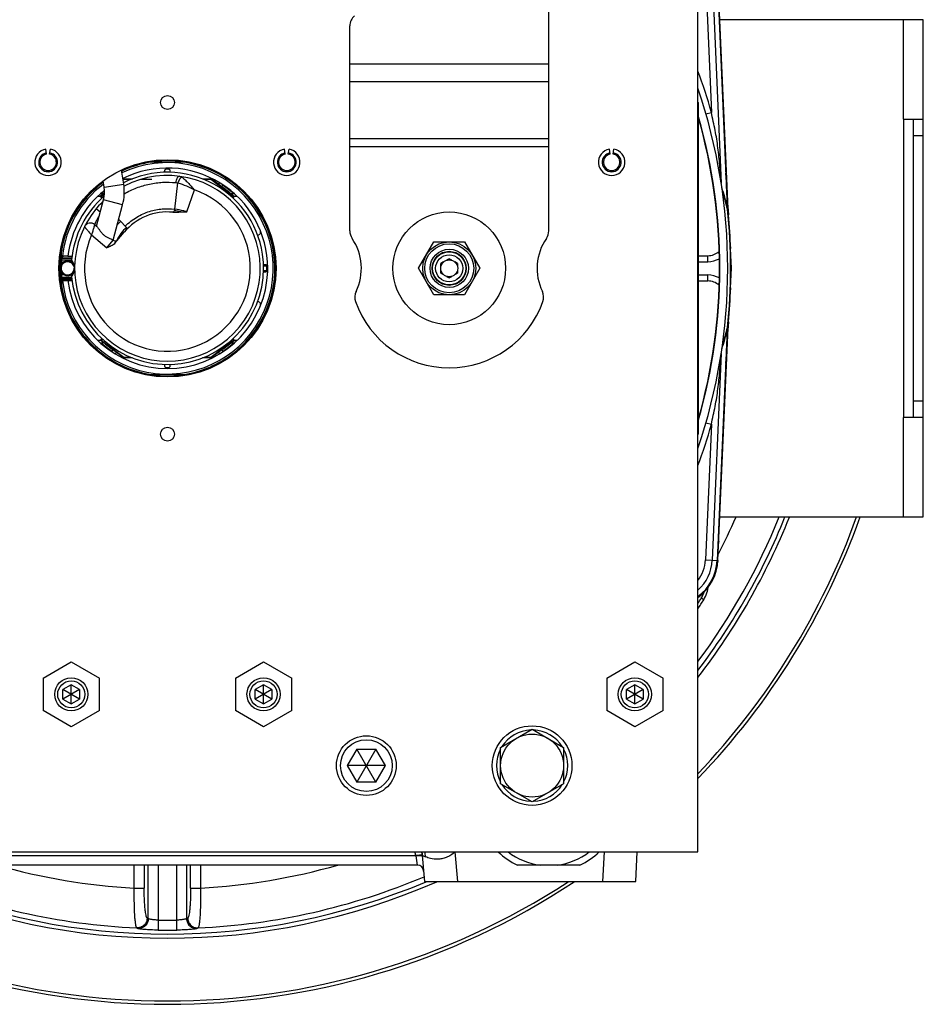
# Model space of a CAD drawing. Extents: x -1680 to 1181, y 8 to 1691.
# Tile 2 of 83: x -1497 to -1224, y 627 to 924. Entities that reach past the tile are written whole.
import ezdxf

# ---------------------------------------------------------------- set-up
doc = ezdxf.new("R2010")
doc.units = 0
doc.header["$LTSCALE"] = 65.395
doc.layers.get('0').update_dxf_attribs({"linetype": 'CONTINUOUS'})

msp = doc.modelspace()

# ---------------------------------------------------------------- linework, layer by layer
at = {"color": 7, "linetype": 'CONTINUOUS'}
for p, q in [((-1292.05, 672.76), (-1292.05, 1024.76)), ((-1337.05, 860.06), (-1337.05, 966.76)), ((-1224.05, 923.76), (-1285.44, 923.76)), ((-1224.05, 773.76), (-1224.05, 923.76)), ((-1397.05, 860.06), (-1397.05, 921.89)), ((-1292.05, 898.76), (-1291.85, 898.76)), ((-1291.85, 798.76), (-1291.85, 898.76)), ((-1230.05, 893.76), (-1224.05, 893.76)), ((-1230.05, 893.76), (-1230.05, 803.76)), ((-1227.05, 803.76), (-1227.05, 893.76)), ((-1488.49, 883.22), (-1488.75, 884.7)), ((-1487.62, 883.22), (-1487.36, 884.7)), ((-1416.49, 883.22), (-1416.75, 884.7)), ((-1415.62, 883.22), (-1415.36, 884.7)), ((-1318.49, 883.22), (-1318.75, 884.7)), ((-1317.62, 883.22), (-1317.36, 884.7)), ((-1376.29, 848.76), (-1371.67, 856.76)), ((-1371.67, 856.76), (-1362.43, 856.76)), ((-1362.43, 856.76), (-1357.81, 848.76)), ((-1291.85, 852.58), (-1289.05, 852.58)), ((-1368.74, 850.67), (-1369.55, 850.2)), ((-1369.55, 849.26), (-1369.55, 850.2)), ((-1367.05, 851.65), (-1367.87, 851.18)), ((-1366.24, 851.18), (-1367.05, 851.65)), ((-1364.55, 850.2), (-1365.37, 850.67)), ((-1364.55, 850.2), (-1364.55, 849.26)), ((-1291.85, 850.76), (-1289.05, 850.76)), ((-1371.67, 840.76), (-1376.29, 848.76)), ((-1369.55, 847.32), (-1369.55, 848.26)), ((-1369.55, 847.32), (-1368.74, 846.85)), ((-1365.37, 846.85), (-1364.55, 847.32)), ((-1364.55, 848.26), (-1364.55, 847.32)), ((-1357.81, 848.76), (-1362.43, 840.76)), ((-1291.85, 846.76), (-1289.05, 846.76)), ((-1367.87, 846.34), (-1367.05, 845.87)), ((-1367.05, 845.87), (-1366.24, 846.34)), ((-1291.85, 844.94), (-1289.05, 844.94)), ((-1362.43, 840.76), (-1371.67, 840.76)), ((-1224.05, 803.76), (-1230.05, 803.76)), ((-1291.85, 798.76), (-1292.05, 798.76)), ((-1285.44, 773.76), (-1224.05, 773.76)), ((-1489.55, 725.17), (-1481.05, 730.07)), ((-1481.05, 730.07), (-1472.55, 725.17)), ((-1431.55, 725.17), (-1423.05, 730.07)), ((-1423.05, 730.07), (-1414.55, 725.17)), ((-1319.55, 725.17), (-1311.05, 730.07)), ((-1311.05, 730.07), (-1302.55, 725.17)), ((-1489.55, 725.17), (-1489.55, 715.35)), ((-1472.55, 715.35), (-1472.55, 725.17)), ((-1431.55, 725.17), (-1431.55, 715.35)), ((-1414.55, 715.35), (-1414.55, 725.17)), ((-1319.55, 725.17), (-1319.55, 715.35)), ((-1302.55, 715.35), (-1302.55, 725.17)), ((-1481.05, 723.15), (-1483.55, 721.7)), ((-1478.55, 721.7), (-1481.05, 723.15)), ((-1481.05, 717.37), (-1481.05, 723.15)), ((-1423.05, 723.15), (-1425.55, 721.7)), ((-1420.55, 721.7), (-1423.05, 723.15)), ((-1423.05, 717.37), (-1423.05, 723.15)), ((-1311.05, 723.15), (-1313.55, 721.7)), ((-1308.55, 721.7), (-1311.05, 723.15)), ((-1311.05, 717.37), (-1311.05, 723.15)), ((-1478.55, 718.82), (-1483.55, 721.7)), ((-1483.55, 718.82), (-1483.55, 721.7)), ((-1478.55, 721.7), (-1483.55, 718.82)), ((-1483.55, 718.82), (-1481.05, 717.37)), ((-1481.05, 717.37), (-1478.55, 718.82)), ((-1478.55, 721.7), (-1478.55, 718.82)), ((-1420.55, 718.82), (-1425.55, 721.7)), ((-1425.55, 718.82), (-1425.55, 721.7)), ((-1420.55, 721.7), (-1425.55, 718.82)), ((-1425.55, 718.82), (-1423.05, 717.37)), ((-1423.05, 717.37), (-1420.55, 718.82)), ((-1420.55, 721.7), (-1420.55, 718.82)), ((-1308.55, 718.82), (-1313.55, 721.7)), ((-1313.55, 718.82), (-1313.55, 721.7)), ((-1308.55, 721.7), (-1313.55, 718.82)), ((-1313.55, 718.82), (-1311.05, 717.37)), ((-1311.05, 717.37), (-1308.55, 718.82)), ((-1308.55, 721.7), (-1308.55, 718.82)), ((-1481.05, 710.44), (-1489.55, 715.35)), ((-1472.55, 715.35), (-1481.05, 710.44)), ((-1423.05, 710.44), (-1431.55, 715.35)), ((-1414.55, 715.35), (-1423.05, 710.44)), ((-1311.05, 710.44), (-1319.55, 715.35)), ((-1302.55, 715.35), (-1311.05, 710.44)), ((-1351.55, 704.24), (-1342.05, 709.73)), ((-1342.05, 709.73), (-1332.55, 704.24)), ((-1351.55, 693.27), (-1351.55, 704.24)), ((-1332.55, 704.24), (-1332.55, 693.27)), ((-1394.94, 703.76), (-1397.83, 698.76)), ((-1394.94, 703.76), (-1389.17, 703.76)), ((-1389.17, 693.76), (-1394.94, 703.76)), ((-1389.17, 703.76), (-1394.94, 693.76)), ((-1386.28, 698.76), (-1389.17, 703.76)), ((-1386.28, 698.76), (-1397.83, 698.76)), ((-1397.83, 698.76), (-1394.94, 693.76)), ((-1389.17, 693.76), (-1386.28, 698.76)), ((-1389.17, 693.76), (-1394.94, 693.76)), ((-1342.05, 687.79), (-1351.55, 693.27)), ((-1332.55, 693.27), (-1342.05, 687.79)), ((-1612.05, 672.76), (-1292.05, 672.76))]:
    msp.add_line(p, q, dxfattribs=at)
at = {"color": 9, "linetype": 'CONTINUOUS'}
for p, q in [((-1289.74, 936.73), (-1287.95, 895.8)), ((-1287.75, 936.82), (-1285.02, 874.47)), ((-1230.05, 893.76), (-1230.05, 923.76)), ((-1397.05, 910.49), (-1337.05, 910.49)), ((-1337.05, 904.99), (-1397.05, 904.99)), ((-1291.85, 896.76), (-1292.05, 896.76)), ((-1289.6, 895.33), (-1287.95, 895.8)), ((-1224.05, 888.76), (-1227.05, 888.76)), ((-1397.05, 887.92), (-1337.05, 887.92)), ((-1337.05, 885.42), (-1397.05, 885.42)), ((-1471.16, 873.2), (-1465.23, 874.14)), ((-1465.17, 875.56), (-1465.43, 875.37)), ((-1449.84, 866.61), (-1448.87, 874.5)), ((-1432.18, 870.47), (-1438.93, 875.56)), ((-1471.07, 871.11), (-1471.92, 870.47)), ((-1471.92, 870.47), (-1471.66, 870.13)), ((-1446.2, 865.78), (-1443.93, 872.4)), ((-1432.45, 870.13), (-1432.18, 870.47)), ((-1471.63, 868.41), (-1471.82, 868.59)), ((-1465.56, 867.91), (-1471.35, 869.46)), ((-1473.5, 866.76), (-1472.34, 865.78)), ((-1282.94, 866.08), (-1282.98, 866.81)), ((-1466.17, 862.93), (-1467.16, 861.94)), ((-1474.94, 858.82), (-1470.34, 854.97)), ((-1470.34, 854.97), (-1468.41, 857.26)), ((-1289.05, 850.76), (-1289.05, 852.58)), ((-1282.3, 854.69), (-1282.16, 854.69)), ((-1289.05, 844.94), (-1289.05, 846.76)), ((-1282.16, 842.83), (-1282.3, 842.83)), ((-1282.98, 830.7), (-1282.94, 831.44)), ((-1471.66, 827.39), (-1471.92, 827.04)), ((-1471.92, 827.04), (-1465.17, 821.96)), ((-1438.93, 821.96), (-1432.18, 827.04)), ((-1432.18, 827.04), (-1432.45, 827.39)), ((-1285.02, 823.05), (-1287.75, 760.7)), ((-1227.05, 808.76), (-1224.05, 808.76)), ((-1289.6, 802.19), (-1287.95, 801.71)), ((-1230.05, 773.76), (-1230.05, 803.76)), ((-1292.05, 800.76), (-1291.85, 800.76)), ((-1287.95, 801.71), (-1289.74, 760.79)), ((-1289.74, 760.79), (-1286.22, 760.64)), ((-1290.28, 748.81), (-1291.05, 749.28)), ((-1526.93, 671.6), (-1377.18, 671.6)), ((-1377.17, 671.57), (-1376.76, 668.76)), ((-1365.29, 672.76), (-1365.27, 672.72)), ((-1364.48, 663.76), (-1365.27, 672.72)), ((-1320.31, 672.76), (-1320.79, 663.76)), ((-1462.04, 661.82), (-1462.04, 668.76)), ((-1459.06, 668.76), (-1459.06, 661.82)), ((-1457.83, 652.6), (-1457.83, 668.76)), ((-1454.85, 668.76), (-1454.85, 652.15)), ((-1449.25, 652.15), (-1449.25, 668.76)), ((-1446.27, 668.76), (-1446.27, 652.6)), ((-1445.05, 661.82), (-1445.05, 668.76)), ((-1442.06, 668.76), (-1442.06, 661.82)), ((-1462.04, 661.82), (-1459.06, 661.82)), ((-1445.05, 661.82), (-1442.06, 661.82)), ((-1457.83, 652.6), (-1458.16, 652.78)), ((-1454.85, 652.15), (-1454.89, 649.15)), ((-1449.21, 649.15), (-1449.25, 652.15)), ((-1445.94, 652.78), (-1446.27, 652.6)), ((-1461.28, 649.79), (-1460.95, 649.61)), ((-1443.15, 649.61), (-1442.82, 649.79))]:
    msp.add_line(p, q, dxfattribs=at)
at = {"color": 2, "linetype": 'CONTINUOUS'}
for p, q in [((-1286.22, 936.88), (-1283.18, 867.27)), ((-1282.95, 866.73), (-1286.01, 936.89)), ((-1452.8, 877.74), (-1452.8, 878.26)), ((-1452.3, 878.76), (-1451.8, 878.76)), ((-1451.3, 878.26), (-1451.3, 877.74)), ((-1465.24, 875.76), (-1462.63, 875.76)), ((-1463.12, 875.56), (-1465.17, 875.56)), ((-1456.75, 875.56), (-1460.15, 875.56)), ((-1441.47, 875.76), (-1438.86, 875.76)), ((-1438.93, 875.56), (-1440.99, 875.56)), ((-1436.34, 874.6), (-1436.69, 874.12)), ((-1435.62, 873.32), (-1435.2, 873.88)), ((-1435.62, 873.32), (-1435.38, 873.13)), ((-1431.94, 871.29), (-1435.26, 873.8)), ((-1435.25, 873.81), (-1431.93, 871.31)), ((-1471.3, 871.19), (-1472.35, 871.19)), ((-1471.81, 869.99), (-1472.2, 870.51)), ((-1472.19, 871.33), (-1472.18, 871.31)), ((-1472.18, 871.31), (-1471.05, 872.15)), ((-1471.05, 872.13), (-1472.16, 871.29)), ((-1472.16, 871.29), (-1472.09, 871.19)), ((-1471.06, 871.38), (-1471.3, 871.19)), ((-1433.22, 871.51), (-1432.76, 871.16)), ((-1431.76, 871.19), (-1432.8, 871.19)), ((-1431.9, 870.51), (-1432.3, 869.99)), ((-1432.02, 871.19), (-1431.94, 871.29)), ((-1431.93, 871.31), (-1431.91, 871.33)), ((-1474, 861.96), (-1473.42, 861.47)), ((-1464.05, 860.8), (-1466.74, 863.5)), ((-1468.47, 857.31), (-1468.41, 857.26)), ((-1482.08, 852.4), (-1483.74, 852.4)), ((-1281.95, 848.76), (-1282.16, 854.69)), ((-1484.35, 851.91), (-1484.35, 849.23)), ((-1484.25, 851.72), (-1484.25, 849.57)), ((-1480.9, 851.72), (-1484.25, 851.72)), ((-1484.05, 852.37), (-1484.05, 849.96)), ((-1484.05, 851.9), (-1480.88, 851.9)), ((-1480.92, 851.25), (-1484.05, 851.25)), ((-1484.05, 850.66), (-1483.36, 850.66)), ((-1484.05, 849.82), (-1484.05, 849.76)), ((-1483.21, 850.66), (-1482.77, 850.66)), ((-1481.53, 850.66), (-1481.09, 850.66)), ((-1480.95, 850.66), (-1480.53, 850.66)), ((-1422.55, 849.86), (-1423.07, 849.86)), ((-1423.06, 849.51), (-1422.55, 849.51)), ((-1484.33, 848.76), (-1484.4, 848.76)), ((-1484.35, 848.76), (-1484.35, 845.61)), ((-1484.25, 849.33), (-1484.25, 845.8)), ((-1484.05, 847.76), (-1483.94, 847.87)), ((-1484.05, 847.76), (-1484.05, 846.86)), ((-1484.05, 846.86), (-1482.77, 846.86)), ((-1481.53, 846.86), (-1480.53, 846.86)), ((-1422.55, 848.01), (-1423.07, 848.01)), ((-1423.07, 847.66), (-1422.55, 847.66)), ((-1422.05, 848.16), (-1422.05, 849.36)), ((-1282.16, 842.83), (-1281.95, 848.76)), ((-1484.25, 845.8), (-1480.9, 845.8)), ((-1484.05, 846.02), (-1484.05, 845.51)), ((-1480.92, 846.02), (-1484.05, 846.02)), ((-1480.88, 845.62), (-1484.05, 845.62)), ((-1484.05, 845.51), (-1480.87, 845.51)), ((-1482.11, 845.39), (-1482.08, 845.12)), ((-1480.85, 845.39), (-1482.11, 845.39)), ((-1283.18, 830.25), (-1286.22, 760.64)), ((-1286.01, 760.63), (-1282.95, 830.79)), ((-1472.35, 826.33), (-1471.3, 826.33)), ((-1472.2, 827), (-1471.8, 827.53)), ((-1472.18, 826.21), (-1472.19, 826.19)), ((-1468.85, 823.71), (-1472.18, 826.21)), ((-1472.09, 826.33), (-1472.16, 826.22)), ((-1472.16, 826.22), (-1468.84, 823.72)), ((-1470.88, 826.01), (-1471.35, 826.36)), ((-1435.26, 823.72), (-1431.94, 826.22)), ((-1431.93, 826.21), (-1435.25, 823.71)), ((-1433.22, 826.01), (-1432.8, 826.33)), ((-1432.8, 826.33), (-1431.76, 826.33)), ((-1432.3, 827.53), (-1431.9, 827)), ((-1431.94, 826.22), (-1432.02, 826.33)), ((-1431.91, 826.19), (-1431.93, 826.21)), ((-1468.48, 824.2), (-1468.91, 823.64)), ((-1468.73, 824.39), (-1468.48, 824.2)), ((-1467.77, 822.92), (-1467.41, 823.39)), ((-1436.69, 823.39), (-1436.34, 822.92)), ((-1435.38, 824.39), (-1435.67, 824.16)), ((-1435.2, 823.64), (-1435.62, 824.2)), ((-1462.63, 821.76), (-1465.24, 821.76)), ((-1465.17, 821.96), (-1463.12, 821.96)), ((-1452.8, 819.26), (-1452.8, 819.77)), ((-1451.3, 819.77), (-1451.3, 819.26)), ((-1438.86, 821.76), (-1441.48, 821.76)), ((-1440.98, 821.96), (-1438.93, 821.96)), ((-1451.8, 818.76), (-1452.3, 818.76)), ((-1375.18, 671.69), (-1375.19, 671.69))]:
    msp.add_line(p, q, dxfattribs=at)
at = {"color": 6, "linetype": 'CONTINUOUS'}
for p, q in [((-1446.98, 880.76), (-1457.13, 880.76)), ((-1465.23, 874.14), (-1465.91, 878.42)), ((-1471.16, 873.2), (-1471.46, 875.13)), ((-1465.46, 875.59), (-1465.24, 875.76)), ((-1435.62, 873.32), (-1438.86, 875.76)), ((-1473.06, 870.51), (-1472.2, 870.51)), ((-1471.3, 871.19), (-1472.2, 870.51)), ((-1471.92, 870.47), (-1472.2, 870.51)), ((-1433.22, 871.51), (-1435.38, 873.13)), ((-1432.76, 871.16), (-1431.9, 870.51)), ((-1432.18, 870.47), (-1431.9, 870.51)), ((-1431.9, 870.51), (-1431.04, 870.51)), ((-1473.48, 861.52), (-1471.35, 869.46)), ((-1468.41, 857.26), (-1465.56, 867.91)), ((-1467.87, 856.35), (-1465.08, 859.69)), ((-1484.05, 852.37), (-1484.05, 853.83)), ((-1483.6, 852.3), (-1483.38, 852.4)), ((-1482.08, 852.4), (-1480.82, 852.4)), ((-1484.05, 852.1), (-1483.6, 852.3)), ((-1484.05, 846.86), (-1484.05, 846.02)), ((-1281.95, 848.76), (-1282.19, 848.76)), ((-1484.05, 845.51), (-1484.05, 843.68)), ((-1483.74, 845.12), (-1480.82, 845.12)), ((-1472.2, 827), (-1473.07, 827)), ((-1471.92, 827.04), (-1472.2, 827)), ((-1471.35, 826.36), (-1472.2, 827)), ((-1470.88, 826.01), (-1468.73, 824.39)), ((-1435.38, 824.39), (-1433.22, 826.01)), ((-1432.8, 826.33), (-1431.9, 827)), ((-1432.18, 827.04), (-1431.9, 827)), ((-1431.04, 827), (-1431.9, 827)), ((-1465.24, 821.76), (-1468.48, 824.2)), ((-1435.67, 824.16), (-1438.86, 821.76)), ((-1457.13, 816.76), (-1446.98, 816.76)), ((-1375.2, 671.87), (-1375.18, 671.62)), ((-1375.18, 671.62), (-1374.49, 663.76)), ((-1310.79, 663.76), (-1310.32, 672.76)), ((-1376.76, 668.76), (-1527.35, 668.76)), ((-1327.66, 668.76), (-1346.45, 668.76)), ((-1374.49, 663.76), (-1310.79, 663.76))]:
    msp.add_line(p, q, dxfattribs=at)
for points in [[(-1472.19, 870.51), (-1472.2, 870.51), (-1472.2, 870.51), (-1472.2, 870.51)], [(-1431.91, 870.51), (-1431.91, 870.51), (-1431.9, 870.51), (-1431.9, 870.51)], [(-1472.19, 827.01), (-1472.2, 827.01), (-1472.2, 827), (-1472.2, 827)], [(-1431.91, 827.01), (-1431.91, 827.01), (-1431.9, 827), (-1431.9, 827)], [(-1375.38, 672.76), (-1375.33, 672.6), (-1375.26, 672.24), (-1375.2, 671.87)]]:
    msp.add_lwpolyline(points, dxfattribs=at)
at = {"color": 7, "linetype": 'CONTINUOUS'}
for centre, radius in [((-1452.05, 898.76), 2.1), ((-1452.05, 848.76), 32.75), ((-1367.05, 848.76), 17), ((-1367.05, 848.76), 8), ((-1367.05, 848.76), 5.13), ((-1367.05, 848.76), 5), ((-1367.05, 848.76), 4.1), ((-1367.05, 848.76), 2.55), ((-1452.05, 798.76), 2.1), ((-1481.05, 720.26), 5), ((-1423.05, 720.26), 5), ((-1311.05, 720.26), 5), ((-1481.05, 720.26), 4.1), ((-1423.05, 720.26), 4.1), ((-1311.05, 720.26), 4.1), ((-1342.05, 698.76), 12), ((-1392.05, 698.76), 9), ((-1342.05, 698.76), 9.5), ((-1392.05, 698.76), 7.8)]:
    msp.add_circle(centre, radius, dxfattribs=at)
at = {"color": 9, "linetype": 'CONTINUOUS'}
for radius in [7.39, 5.78]:
    msp.add_circle((-1367.05, 848.76), radius, dxfattribs=at)
at = {"color": 7, "linetype": 'CONTINUOUS'}
for centre, radius, start, end in [((-1393.05, 921.89), 4, 130, 180), ((-1452.05, 848.76), 169, 341.2355, 18.7645), ((-1452.05, 848.76), 166.6, 344.0698, 15.9301), ((-1452.05, 848.76), 166.5, 344.1978, 15.8022), ((-1488.05, 880.76), 4, 100, 80), ((-1488.05, 880.76), 2.85, 100, 80), ((-1488.05, 880.76), 2.5, 100, 80), ((-1416.05, 880.76), 4, 100, 80), ((-1416.05, 880.76), 2.85, 100, 80), ((-1416.05, 880.76), 2.5, 100, 80), ((-1318.05, 880.76), 4, 100, 80), ((-1318.05, 880.76), 2.85, 100, 80), ((-1318.05, 880.76), 2.5, 100, 80), ((-1452.05, 848.76), 32.5, 126.5834, 115.1663), ((-1393.05, 860.06), 4, 180, 214.4115), ((-1341.05, 860.06), 4, 325.5885, 360), ((-1409.55, 848.76), 16, 334.1774, 34.4115), ((-1324.55, 848.76), 16, 145.5885, 205.8226), ((-1289.05, 857.86), 5.28, 270, 310.4108), ((-1289.05, 857.86), 7.1, 270, 299.2998), ((-1289.05, 839.66), 7.1, 60.7002, 90), ((-1289.05, 839.66), 5.28, 49.5892, 90), ((-1391.55, 840.05), 4, 154.1774, 199.5766), ((-1342.56, 840.05), 4, 340.4234, 25.8226), ((-1367.05, 848.76), 30, 199.5766, 340.4234), ((-1452.05, 848.76), 221, 316.3864, 340.1605), ((-1452.05, 848.76), 222, 316.1184, 340.2533), ((-1452.05, 848.76), 202.06, 322.3669, 338.2089), ((-1342.05, 698.76), 10.75, 92.1397, 147.8627), ((-1342.05, 698.76), 10.75, 32.1365, 87.8598), ((-1342.05, 698.76), 10.75, 152.1069, 207.8944), ((-1342.05, 698.76), 10.75, 332.1069, 27.8944), ((-1342.05, 698.76), 10.75, 212.1365, 267.8598), ((-1342.05, 698.76), 10.75, 272.1397, 327.8627), ((-1452.05, 848.76), 222, 236.4502, 303.5498), ((-1452.05, 848.76), 221, 236.8429, 303.1571), ((-1452.05, 848.76), 202.06, 246.3001, 293.7006)]:
    msp.add_arc(centre, radius, start, end, dxfattribs=at)
at = {"color": 9, "linetype": 'CONTINUOUS'}
for centre, radius, start, end in [((-1452.05, 848.76), 170.71, 15.9968, 20.3992), ((-1452.05, 848.76), 31.9, 186.5551, 115.4744), ((-2227.02, 814.66), 945.48, 3.16203, 3.81079), ((-1452.05, 848.76), 31.9, 127.1472, 173.4449), ((-1452.05, 848.76), 25, 156.2602, 71.0395), ((-1343.9, 853.17), 62.33, 13.0716, 18.614), ((-1338.6, 853.35), 57.03, 14.1059, 18.9477), ((-1338, 853.51), 56.41, 13.4217, 14.0892), ((-1452.05, 848.76), 28, 149.1589, 153.3424), ((-1475.29, 860.42), 2, 50, 153.3424), ((-1343.9, 844.34), 62.33, 341.3868, 346.9284), ((-1338.56, 844.16), 56.99, 341.0508, 345.8956), ((-2233.65, 883.26), 952.12, 356.19144, 356.83558), ((-1338.29, 844.07), 56.7, 345.9126, 346.5767), ((-1452.05, 848.76), 170.71, 339.6007, 344.0032), ((-1452.05, 848.76), 199.19, 323.4441, 337.8802), ((-1452.05, 848.76), 200.81, 322.8264, 338.067), ((-1452.05, 848.76), 187.2, 332.55, 336.3797), ((-1300.5, 761.26), 10.77, 321.6682, 357.5), ((-1300.5, 761.26), 12.77, 311.4331, 357.5), ((-1452.05, 849.76), 189.78, 327.4704, 328.0338), ((-1298.72, 754.07), 9.04, 328.0573, 340.5704), ((-1382.16, 671.11), 5.01, 5.5817, 19.1675), ((-1381.64, 670.97), 7.43, 2.2388, 13.9098), ((-1375.3, 691.65), 21.42, 297.9329, 298.153), ((-1452.05, 848.76), 187.2, 254.0682, 266.9416), ((-1452.05, 848.76), 187.2, 273.0584, 285.9318), ((-1452.05, 848.76), 200.81, 247.1214, 292.8777), ((-1452.05, 848.76), 199.19, 247.122, 267.3439), ((-1452.05, 848.76), 199.19, 272.6561, 292.878), ((-1452.05, 848.76), 196.63, 269.1845, 270.8155), ((-1452.05, 848.76), 199.63, 269.1845, 270.8155)]:
    msp.add_arc(centre, radius, start, end, dxfattribs=at)
at = {"color": 6, "linetype": 'CONTINUOUS'}
for centre, radius, start, end in [((-1452.05, 848.76), 32.4, 99.0125, 115.2132), ((-1452.05, 848.76), 32.4, 312.8482, 80.9875), ((-1452.05, 848.76), 28, 153.3424, 117.8849), ((-1452.05, 848.76), 32.4, 131.0741, 170.9876), ((-1452.05, 848.76), 32.4, 126.6727, 127), ((-1480.05, 871.79), 9, 345, 9), ((-1480.05, 871.79), 15, 345, 9), ((-1452.05, 848.76), 28, 134.0084, 149.1589), ((-1452.05, 848.76), 170, 5.4578, 6.8159), ((-1452.05, 848.76), 17, 84.5099, 140), ((-1482.15, 848.76), 2.25, 31.0167, 33.209), ((-1452.05, 848.76), 32.4, 189.0124, 227.1518), ((-1452.05, 848.76), 170, 353.1856, 354.5422), ((-1452.05, 848.76), 32.4, 231.0148, 260.9875), ((-1452.05, 848.76), 32.4, 279.0125, 307.4831), ((-1298.77, 754.1), 10, 328.0338, 353.7517), ((-1452.05, 849.76), 190.69, 327.0471, 328.0338), ((-1382.14, 671.01), 6.99, 6.6208, 6.6394), ((-1382.13, 671.01), 6.98, 5.9176, 5.9409), ((-1337.05, 688.76), 22.1, 226.4055, 244.8406), ((-1337.05, 688.76), 20.16, 232.5517, 262.8392), ((-1337.05, 688.76), 20.16, 277.1608, 307.4483), ((-1337.05, 688.76), 22.1, 295.1594, 313.5961), ((-1376.76, 666.76), 2, 5, 86.1219), ((-1394.9, 667.56), 20, 7.3058, 7.4136)]:
    msp.add_arc(centre, radius, start, end, dxfattribs=at)
at = {"color": 2, "linetype": 'CONTINUOUS'}
for centre, radius, start, end in [((-1452.05, 848.76), 30.25, 0, 116.4015), ((-1452.05, 848.76), 29, 4.9778, 117.1777), ((-1452.05, 848.76), 32.4, 127, 131.0741), ((-1452.05, 848.76), 30.25, 128.9308, 173.0856), ((-1452.05, 848.76), 29, 131.1334, 175.0222), ((-1272.4, 867.74), 10.79, 182.5014, 186.032), ((-1452.05, 848.76), 17.5, 76.6863, 83.1472), ((-1452.05, 848.76), 169.86, 353.9685, 6.0315), ((-1247.98, 868.26), 35, 182.5, 185.4578), ((-1452.05, 848.76), 170, 2, 5.4578), ((-1452.05, 848.76), 17.5, 134.9003, 151.575), ((-1424.96, 859.76), 1.01, 0.0537, 16.6101), ((-1467.77, 858.03), 1, 230, 320), ((-1482.15, 848.76), 2.25, 33.209, 328.9833), ((-1482.15, 848.76), 2.18, 22.3267, 180), ((-1482.15, 848.76), 2, 22.3062, 360), ((-1484.05, 848.76), 4, 321.0181, 38.9819), ((-1482.15, 848.76), 2, 20.5193, 22.3037), ((-1452.07, 848.76), 29.02, 0.0015, 4.9762), ((-1452.05, 848.76), 29, 184.9778, 360), ((-1422.55, 849.01), 0.503, 28.1772, 44.9425), ((-1422.55, 848.51), 0.503, 315.0566, 331.822), ((-1452.09, 848.76), 30.29, 353.0897, 359.9959), ((-1452.05, 848.76), 30.25, 186.9144, 353.0856), ((-1452.05, 848.76), 170, 354.5422, 358), ((-1424.96, 837.76), 1.01, 340.6882, 359.9126), ((-1247.98, 829.26), 35, 174.5422, 177.5), ((-1272.4, 829.78), 10.79, 173.968, 177.4986), ((-1452.05, 848.76), 32.4, 227.1518, 231.0148), ((-1452.05, 848.76), 32.4, 307.4831, 312.8482), ((-1300.5, 761.26), 14.29, 306.2369, 357.5), ((-1300.5, 761.26), 14.5, 305.6328, 357.5), ((-1373.46, 633.53), 38.25, 95.3551, 95.5705), ((-1378.99, 671.31), 1.84, 8.297, 9.2573), ((-1374.42, 639.98), 31.72, 94.7267, 94.9802), ((-1382.17, 671.01), 7.02, 5.6082, 14.4703), ((-1394.9, 667.56), 20, 11.8375, 11.9978), ((-1382.14, 671.01), 6.99, 5.9177, 6.6208), ((-1382.13, 671.01), 6.98, 5.5657, 5.9176), ((-1382.04, 671.02), 6.88, 5.0002, 5.5954), ((-1375.19, 671.69), 0.00551, 5.6326, 17.2665), ((-1376.76, 666.76), 2, 86.1219, 90)]:
    msp.add_arc(centre, radius, start, end, dxfattribs=at)
at = {"color": 9, "linetype": 'CONTINUOUS'}
for points, knots in [([(-1285.07, 874.76), (-1285.12, 875.6), (-1285.24, 877.29), (-1285.51, 880.74), (-1285.86, 884.22), (-1286.36, 887.74), (-1286.83, 890.4), (-1287.4, 893.08), (-1287.8, 894.88), (-1287.95, 895.8)], [0, 0, 0, 0, 0.118742, 0.239056, 0.48732, 0.613195, 0.740104, 0.868645, 1, 1, 1, 1]), ([(-1448.42, 876.52), (-1448.7, 876.56), (-1449.04, 876.15), (-1449.26, 875.7), (-1449.42, 875.23), (-1449.5, 874.87), (-1449.53, 874.62)], [0, 0, 0, 0, 0.367566, 0.516163, 0.677069, 1, 1, 1, 1]), ([(-1447.73, 876.27), (-1447.85, 876.21), (-1448.1, 876.01), (-1448.53, 875.44), (-1448.76, 874.89), (-1448.87, 874.5)], [0, 0, 0, 0, 0.186221, 0.435821, 1, 1, 1, 1]), ([(-1448.42, 876.52), (-1448.36, 876.51), (-1448.12, 876.47), (-1447.88, 876.37), (-1447.73, 876.27)], [0, 0, 0, 0, 0.246558, 1, 1, 1, 1]), ([(-1447.73, 876.27), (-1447.58, 876.17), (-1447.28, 875.95), (-1446.65, 875.4), (-1445.85, 874.59), (-1444.9, 873.52), (-1444.25, 872.78), (-1443.93, 872.4)], [0, 0, 0, 0, 0.096783, 0.207968, 0.457109, 0.725101, 1, 1, 1, 1]), ([(-1465.06, 871.27), (-1463.87, 871.96), (-1461.39, 873.13), (-1457.49, 874.28), (-1453.51, 874.81), (-1450.84, 874.75), (-1449.53, 874.62)], [0, 0, 0, 0, 0.255452, 0.506503, 0.753839, 1, 1, 1, 1]), ([(-1448.87, 874.5), (-1448, 874.3), (-1446.31, 873.66), (-1444.72, 872.84), (-1443.93, 872.4)], [0, 0, 0, 0, 0.496572, 1, 1, 1, 1]), ([(-1464.76, 861.51), (-1463.71, 862.55), (-1461.41, 864.34), (-1457.56, 866.05), (-1453.66, 866.82), (-1451.08, 866.77), (-1449.84, 866.61)], [0, 0, 0, 0, 0.272675, 0.529797, 0.769837, 1, 1, 1, 1]), ([(-1282.95, 866.73), (-1282.94, 866.62), (-1282.94, 866.46), (-1282.93, 866.28), (-1282.93, 866.2), (-1282.93, 866.15), (-1282.93, 866.11), (-1282.93, 866.08), (-1282.93, 866.06), (-1282.93, 866.04), (-1282.93, 866.03), (-1282.93, 866.05), (-1282.93, 866.06), (-1282.94, 866.07), (-1282.94, 866.08)], [0, 0, 0, 0, 0.458313, 0.639417, 0.715727, 0.781694, 0.836718, 0.880239, 0.911718, 0.930773, 0.937379, 0.944889, 0.965419, 1, 1, 1, 1]), ([(-1477.08, 861.32), (-1477.08, 861.32), (-1477.07, 861.32), (-1477.07, 861.3), (-1477.05, 861.29), (-1477.03, 861.27), (-1477.01, 861.24), (-1476.96, 861.18), (-1476.9, 861.1), (-1476.81, 860.99), (-1476.69, 860.85), (-1476.57, 860.7), (-1476.37, 860.46), (-1476.09, 860.14), (-1475.73, 859.72), (-1475.34, 859.28), (-1475.07, 858.98), (-1474.94, 858.82)], [0, 0, 0, 0, 0.001395, 0.005413, 0.011975, 0.021107, 0.032844, 0.047122, 0.082858, 0.127644, 0.180907, 0.241791, 0.309436, 0.46192, 0.631851, 0.813126, 1, 1, 1, 1]), ([(-1474, 861.96), (-1474, 861.96), (-1474.01, 861.95), (-1474.01, 861.94), (-1474.02, 861.92), (-1474.02, 861.89), (-1474.03, 861.85), (-1474.05, 861.79), (-1474.08, 861.69), (-1474.13, 861.55), (-1474.18, 861.39), (-1474.23, 861.2), (-1474.32, 860.9), (-1474.45, 860.5), (-1474.6, 859.97), (-1474.77, 859.41), (-1474.88, 859.02), (-1474.94, 858.82)], [0, 0, 0, 0, 0.001346, 0.005303, 0.011863, 0.020996, 0.032659, 0.046801, 0.082259, 0.126786, 0.179719, 0.240342, 0.307872, 0.460387, 0.630703, 0.812527, 1, 1, 1, 1]), ([(-1282.94, 831.44), (-1282.94, 831.45), (-1282.93, 831.46), (-1282.93, 831.47), (-1282.93, 831.49), (-1282.93, 831.47), (-1282.93, 831.46), (-1282.93, 831.44), (-1282.93, 831.41), (-1282.93, 831.36), (-1282.93, 831.32), (-1282.93, 831.24), (-1282.94, 831.06), (-1282.94, 830.9), (-1282.95, 830.79)], [0, 0, 0, 0, 0.034586, 0.05513, 0.062647, 0.069235, 0.088301, 0.119787, 0.163297, 0.218319, 0.284285, 0.360594, 0.5417, 1, 1, 1, 1]), ([(-1287.95, 801.71), (-1287.8, 802.63), (-1287.4, 804.43), (-1286.83, 807.11), (-1286.36, 809.78), (-1285.86, 813.29), (-1285.51, 816.78), (-1285.24, 820.23), (-1285.12, 821.92), (-1285.07, 822.76)], [0, 0, 0, 0, 0.131355, 0.259896, 0.386805, 0.51268, 0.760944, 0.881258, 1, 1, 1, 1]), ([(-1285.76, 766.48), (-1285.76, 766.4), (-1285.79, 766.08), (-1285.9, 765.76), (-1286.01, 765.54)], [0, 0, 0, 0, 0.24229, 1, 1, 1, 1]), ([(-1286.01, 760.63), (-1286.02, 760.44), (-1286.08, 760.06), (-1286.22, 759.71), (-1286.31, 759.54)], [0, 0, 0, 0, 0.487267, 1, 1, 1, 1]), ([(-1377.03, 671.61), (-1376.7, 671.64), (-1376.23, 671.68), (-1375.66, 671.7), (-1375.43, 671.7), (-1375.33, 671.7)], [0, 0, 0, 0, 0.591305, 0.833841, 1, 1, 1, 1]), ([(-1375.18, 671.62), (-1375.18, 671.62), (-1375.16, 671.63), (-1375.15, 671.63), (-1375.14, 671.62)], [0, 0, 0, 0, 0.271982, 1, 1, 1, 1]), ([(-1375.14, 671.62), (-1375.1, 671.61), (-1375, 671.58), (-1374.81, 671.51), (-1374.54, 671.4), (-1374.33, 671.31), (-1374.22, 671.26)], [0, 0, 0, 0, 0.121764, 0.330475, 0.624323, 1, 1, 1, 1]), ([(-1365.27, 672.72), (-1365.68, 672.37), (-1366.52, 671.74), (-1367.89, 671.05), (-1369.24, 670.65), (-1370.84, 670.46), (-1372.54, 670.65), (-1373.73, 671.06), (-1374.22, 671.26)], [0, 0, 0, 0, 0.169567, 0.328343, 0.474652, 0.607748, 0.833063, 1, 1, 1, 1]), ([(-1461.28, 649.79), (-1461.32, 649.82), (-1461.39, 649.93), (-1461.47, 650.16), (-1461.55, 650.49), (-1461.63, 650.92), (-1461.7, 651.45), (-1461.8, 652.33), (-1461.9, 653.64), (-1461.98, 655.41), (-1462.04, 657.42), (-1462.06, 659.58), (-1462.05, 661.07), (-1462.04, 661.82)], [0, 0, 0, 0, 0.012191, 0.032044, 0.060057, 0.096199, 0.140249, 0.191867, 0.316029, 0.464451, 0.631952, 0.812613, 1, 1, 1, 1]), ([(-1458.16, 652.78), (-1458.2, 652.8), (-1458.27, 652.89), (-1458.35, 653.06), (-1458.43, 653.31), (-1458.55, 653.79), (-1458.68, 654.56), (-1458.81, 655.67), (-1458.92, 657.01), (-1459, 658.51), (-1459.05, 660.14), (-1459.06, 661.26), (-1459.06, 661.82)], [0, 0, 0, 0, 0.013801, 0.034655, 0.063273, 0.099774, 0.195728, 0.319607, 0.467459, 0.634082, 0.813754, 1, 1, 1, 1]), ([(-1445.05, 661.82), (-1445.05, 661.26), (-1445.06, 660.14), (-1445.11, 658.51), (-1445.19, 657.01), (-1445.29, 655.67), (-1445.42, 654.56), (-1445.55, 653.79), (-1445.67, 653.31), (-1445.75, 653.06), (-1445.84, 652.89), (-1445.91, 652.8), (-1445.94, 652.78)], [0, 0, 0, 0, 0.186248, 0.365923, 0.532546, 0.680396, 0.804275, 0.900229, 0.936728, 0.965346, 0.9862, 1, 1, 1, 1]), ([(-1442.06, 661.82), (-1442.05, 661.07), (-1442.05, 659.58), (-1442.07, 657.42), (-1442.12, 655.41), (-1442.21, 653.64), (-1442.31, 652.33), (-1442.4, 651.45), (-1442.47, 650.92), (-1442.55, 650.49), (-1442.63, 650.16), (-1442.71, 649.93), (-1442.78, 649.82), (-1442.82, 649.79)], [0, 0, 0, 0, 0.187389, 0.368051, 0.535551, 0.683974, 0.808135, 0.859752, 0.903801, 0.939944, 0.967956, 0.987809, 1, 1, 1, 1]), ([(-1458.16, 652.78), (-1458.16, 652.4), (-1458.32, 651.59), (-1459.03, 650.56), (-1460.09, 649.9), (-1460.9, 649.77), (-1461.28, 649.79)], [0, 0, 0, 0, 0.239833, 0.500682, 0.761094, 1, 1, 1, 1]), ([(-1457.83, 652.6), (-1457.84, 652.22), (-1458, 651.41), (-1458.7, 650.38), (-1459.76, 649.72), (-1460.57, 649.6), (-1460.95, 649.61)], [0, 0, 0, 0, 0.239856, 0.500681, 0.761071, 1, 1, 1, 1]), ([(-1454.85, 652.15), (-1455.21, 652.16), (-1455.73, 652.19), (-1456.4, 652.26), (-1456.84, 652.32), (-1457.2, 652.39), (-1457.5, 652.45), (-1457.7, 652.52), (-1457.81, 652.57), (-1457.83, 652.6)], [0, 0, 0, 0, 0.353932, 0.516717, 0.662934, 0.787763, 0.887308, 0.9584, 1, 1, 1, 1]), ([(-1446.27, 652.6), (-1446.3, 652.57), (-1446.41, 652.52), (-1446.61, 652.45), (-1446.9, 652.39), (-1447.27, 652.32), (-1447.7, 652.26), (-1448.37, 652.19), (-1448.9, 652.16), (-1449.25, 652.15)], [0, 0, 0, 0, 0.041601, 0.112693, 0.212238, 0.337068, 0.483286, 0.64607, 1, 1, 1, 1]), ([(-1446.27, 652.6), (-1446.27, 652.22), (-1446.11, 651.41), (-1445.4, 650.38), (-1444.34, 649.72), (-1443.53, 649.6), (-1443.15, 649.61)], [0, 0, 0, 0, 0.239856, 0.500681, 0.761071, 1, 1, 1, 1]), ([(-1445.94, 652.78), (-1445.94, 652.4), (-1445.78, 651.59), (-1445.08, 650.56), (-1444.02, 649.9), (-1443.2, 649.77), (-1442.82, 649.79)], [0, 0, 0, 0, 0.239832, 0.500681, 0.761094, 1, 1, 1, 1]), ([(-1454.89, 649.15), (-1455.62, 649.16), (-1456.68, 649.19), (-1458.03, 649.26), (-1458.91, 649.32), (-1459.66, 649.39), (-1460.19, 649.45), (-1460.53, 649.5), (-1460.72, 649.54), (-1460.85, 649.57), (-1460.93, 649.6), (-1460.95, 649.61)], [0, 0, 0, 0, 0.356973, 0.521031, 0.668185, 0.793493, 0.892647, 0.931299, 0.962202, 0.985125, 1, 1, 1, 1]), ([(-1443.15, 649.61), (-1443.18, 649.6), (-1443.25, 649.57), (-1443.39, 649.54), (-1443.57, 649.5), (-1443.91, 649.45), (-1444.44, 649.39), (-1445.19, 649.32), (-1446.08, 649.26), (-1447.43, 649.19), (-1448.49, 649.16), (-1449.21, 649.15)], [0, 0, 0, 0, 0.014877, 0.0378, 0.068701, 0.107353, 0.20651, 0.331815, 0.478968, 0.643026, 1, 1, 1, 1])]:
    msp.add_open_spline(points, degree=3, knots=knots, dxfattribs=at)
at = {"color": 2, "linetype": 'CONTINUOUS'}
for points, knots in [([(-1452.8, 878.26), (-1452.8, 878.32), (-1452.78, 878.46), (-1452.67, 878.62), (-1452.5, 878.73), (-1452.37, 878.76), (-1452.3, 878.76)], [0, 0, 0, 0, 0.249999, 0.499998, 0.749998, 1, 1, 1, 1]), ([(-1451.8, 878.76), (-1451.74, 878.76), (-1451.61, 878.73), (-1451.44, 878.62), (-1451.33, 878.46), (-1451.3, 878.32), (-1451.3, 878.26)], [0, 0, 0, 0, 0.250002, 0.500002, 0.750001, 1, 1, 1, 1]), ([(-1465.17, 875.56), (-1465.18, 875.58), (-1465.19, 875.62), (-1465.21, 875.67), (-1465.22, 875.7), (-1465.23, 875.72), (-1465.23, 875.74), (-1465.24, 875.75), (-1465.24, 875.76), (-1465.24, 875.76)], [0, 0, 0, 0, 0.374167, 0.545378, 0.697604, 0.824464, 0.920114, 0.979754, 1, 1, 1, 1]), ([(-1438.86, 875.76), (-1438.87, 875.76), (-1438.87, 875.75), (-1438.87, 875.74), (-1438.88, 875.72), (-1438.89, 875.7), (-1438.9, 875.67), (-1438.91, 875.62), (-1438.92, 875.58), (-1438.93, 875.56)], [0, 0, 0, 0, 0.020258, 0.079867, 0.175533, 0.302379, 0.454578, 0.625811, 1, 1, 1, 1]), ([(-1472.67, 864.54), (-1472.78, 864.37), (-1472.99, 864.05), (-1473.27, 863.57), (-1473.5, 863.14), (-1473.66, 862.8), (-1473.76, 862.56), (-1473.83, 862.41), (-1473.88, 862.28), (-1473.93, 862.17), (-1473.96, 862.09), (-1473.97, 862.04), (-1473.98, 862.01), (-1473.99, 861.99), (-1474, 861.97), (-1474, 861.96), (-1474, 861.96), (-1474, 861.96)], [0, 0, 0, 0, 0.205411, 0.395911, 0.567111, 0.714965, 0.778923, 0.83561, 0.88458, 0.925402, 0.957667, 0.970469, 0.981002, 0.989241, 0.995161, 0.998748, 1, 1, 1, 1]), ([(-1450.3, 865.73), (-1450.31, 865.72), (-1450.35, 865.7), (-1450.4, 865.69), (-1450.44, 865.69)], [0, 0, 0, 0, 0.268284, 1, 1, 1, 1]), ([(-1450.43, 865.68), (-1450.25, 865.67), (-1449.9, 865.65), (-1449.19, 865.69), (-1448.32, 865.77), (-1447.26, 865.83), (-1446.56, 865.81), (-1446.2, 865.78)], [0, 0, 0, 0, 0.125005, 0.250011, 0.500022, 0.750022, 1, 1, 1, 1]), ([(-1449.84, 866.61), (-1449.86, 866.43), (-1449.94, 866.1), (-1450.16, 865.8), (-1450.3, 865.73)], [0, 0, 0, 0, 0.549212, 1, 1, 1, 1]), ([(-1446.2, 865.78), (-1446.51, 865.89), (-1447.7, 866.26), (-1448.93, 866.51), (-1449.84, 866.61)], [0, 0, 0, 0, 0.260419, 1, 1, 1, 1]), ([(-1473.42, 861.47), (-1473.36, 861.41), (-1473.22, 861.26), (-1473.02, 861), (-1472.8, 860.69), (-1472.47, 860.23), (-1472.02, 859.62), (-1471.4, 858.91), (-1470.65, 858.32), (-1469.85, 857.92), (-1469.22, 857.69), (-1468.79, 857.51), (-1468.61, 857.42), (-1468.54, 857.37)], [0, 0, 0, 0, 0.041028, 0.092556, 0.151432, 0.215432, 0.353371, 0.499247, 0.647323, 0.787963, 0.908762, 0.95839, 1, 1, 1, 1]), ([(-1424.84, 858.77), (-1424.72, 858.78), (-1424.48, 858.85), (-1424.19, 859.08), (-1423.99, 859.39), (-1423.95, 859.64), (-1423.95, 859.76)], [0, 0, 0, 0, 0.250008, 0.500005, 0.750002, 1, 1, 1, 1]), ([(-1483.74, 852.4), (-1483.77, 852.4), (-1483.87, 852.4), (-1483.98, 852.39), (-1484.05, 852.37)], [0, 0, 0, 0, 0.266709, 1, 1, 1, 1]), ([(-1422.05, 849.36), (-1422.05, 849.43), (-1422.08, 849.56), (-1422.19, 849.72), (-1422.36, 849.84), (-1422.49, 849.86), (-1422.55, 849.86)], [0, 0, 0, 0, 0.250002, 0.500002, 0.750001, 1, 1, 1, 1]), ([(-1422.55, 849.51), (-1422.49, 849.51), (-1422.36, 849.48), (-1422.24, 849.41), (-1422.2, 849.36)], [0, 0, 0, 0, 0.5, 1, 1, 1, 1]), ([(-1422.55, 847.66), (-1422.49, 847.66), (-1422.36, 847.68), (-1422.19, 847.79), (-1422.08, 847.96), (-1422.05, 848.09), (-1422.05, 848.16)], [0, 0, 0, 0, 0.249999, 0.499998, 0.749998, 1, 1, 1, 1]), ([(-1422.2, 848.16), (-1422.24, 848.11), (-1422.36, 848.03), (-1422.49, 848.01), (-1422.55, 848.01)], [0, 0, 0, 0, 0.5, 1, 1, 1, 1]), ([(-1423.95, 837.76), (-1423.95, 837.88), (-1423.99, 838.12), (-1424.19, 838.44), (-1424.48, 838.67), (-1424.72, 838.74), (-1424.84, 838.75)], [0, 0, 0, 0, 0.249998, 0.499995, 0.749992, 1, 1, 1, 1]), ([(-1465.24, 821.76), (-1465.24, 821.76), (-1465.24, 821.77), (-1465.23, 821.78), (-1465.23, 821.8), (-1465.22, 821.82), (-1465.21, 821.85), (-1465.19, 821.9), (-1465.18, 821.93), (-1465.17, 821.96)], [0, 0, 0, 0, 0.020258, 0.079867, 0.175533, 0.302379, 0.454578, 0.625811, 1, 1, 1, 1]), ([(-1438.93, 821.96), (-1438.92, 821.93), (-1438.91, 821.9), (-1438.9, 821.85), (-1438.89, 821.82), (-1438.88, 821.8), (-1438.87, 821.78), (-1438.87, 821.77), (-1438.87, 821.76), (-1438.86, 821.76)], [0, 0, 0, 0, 0.374167, 0.545378, 0.697604, 0.824464, 0.920114, 0.979754, 1, 1, 1, 1]), ([(-1452.3, 818.76), (-1452.37, 818.76), (-1452.5, 818.78), (-1452.67, 818.9), (-1452.78, 819.06), (-1452.8, 819.19), (-1452.8, 819.26)], [0, 0, 0, 0, 0.250002, 0.500002, 0.750001, 1, 1, 1, 1]), ([(-1451.3, 819.26), (-1451.3, 819.19), (-1451.33, 819.06), (-1451.44, 818.9), (-1451.61, 818.78), (-1451.74, 818.76), (-1451.8, 818.76)], [0, 0, 0, 0, 0.249999, 0.499998, 0.749998, 1, 1, 1, 1]), ([(-1375.31, 671.72), (-1375.4, 671.72), (-1375.63, 671.72), (-1376.2, 671.69), (-1376.68, 671.65), (-1377.03, 671.62)], [0, 0, 0, 0, 0.157382, 0.389643, 1, 1, 1, 1]), ([(-1377.03, 671.58), (-1376.69, 671.61), (-1376.21, 671.64), (-1375.64, 671.66), (-1375.41, 671.66), (-1375.31, 671.65)], [0, 0, 0, 0, 0.595044, 0.836905, 1, 1, 1, 1]), ([(-1375.19, 671.69), (-1375.19, 671.7), (-1375.2, 671.7), (-1375.22, 671.71), (-1375.26, 671.71), (-1375.29, 671.71), (-1375.31, 671.72)], [0, 0, 0, 0, 0.102975, 0.300072, 0.599023, 1, 1, 1, 1]), ([(-1375.31, 671.65), (-1375.28, 671.65), (-1375.24, 671.65), (-1375.19, 671.63), (-1375.18, 671.63), (-1375.18, 671.62)], [0, 0, 0, 0, 0.722071, 0.906783, 1, 1, 1, 1])]:
    msp.add_open_spline(points, degree=3, knots=knots, dxfattribs=at)
at = {"color": 9, "linetype": 'CONTINUOUS'}
msp.add_open_spline([(-1449.53, 874.62), (-1449.3, 874.6), (-1449.08, 874.56), (-1448.87, 874.5)], degree=3, dxfattribs=at)
at = {"color": 6, "linetype": 'CONTINUOUS'}
for points, knots in [([(-1467.87, 856.35), (-1468.18, 855.99), (-1469, 855.45), (-1469.89, 855.13), (-1470.34, 854.97)], [0, 0, 0, 0, 0.498447, 1, 1, 1, 1]), ([(-1483.74, 845.12), (-1483.77, 845.12), (-1483.87, 845.12), (-1483.98, 845.13), (-1484.05, 845.14)], [0, 0, 0, 0, 0.266714, 1, 1, 1, 1])]:
    msp.add_open_spline(points, degree=3, knots=knots, dxfattribs=at)
at = {"color": 2, "linetype": 'CONTINUOUS'}
for points in [[(-1468.54, 857.37), (-1468.51, 857.35), (-1468.49, 857.33), (-1468.47, 857.31)], [(-1480.28, 849.46), (-1480.2, 849.24), (-1480.15, 849), (-1480.15, 848.76)], [(-1422.11, 849.24), (-1422.07, 849.17), (-1422.05, 849.09), (-1422.05, 849.01)], [(-1422.05, 848.51), (-1422.05, 848.43), (-1422.07, 848.34), (-1422.11, 848.27)]]:
    msp.add_open_spline(points, degree=3, dxfattribs=at)

doc.saveas('drawing.dxf')
